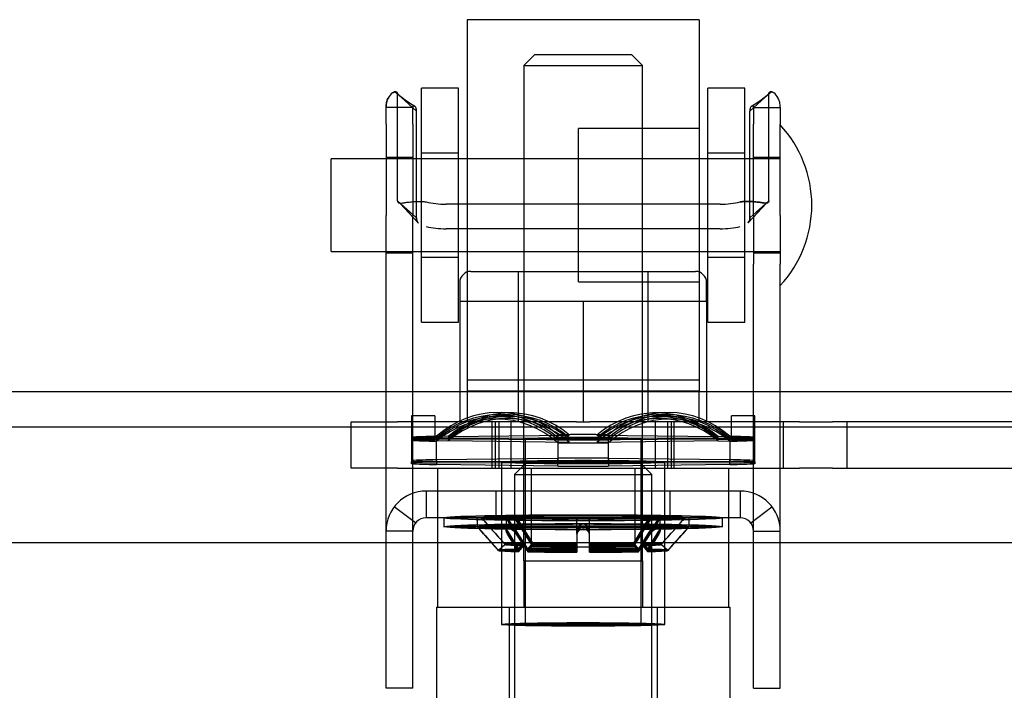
# Model space of a CAD drawing. Header units: inches. Extents: x 1 to 359, y -2 to 239.
# Tile 17 of 103: x 126.76 to 129.42, y 12.4 to 14.2. Entities that reach past the tile are written whole.
import ezdxf
from ezdxf.lldxf.tags import DXFTag

# ---------------------------------------------------------------- set-up
doc = ezdxf.new("R2010")
doc.units = ezdxf.units.IN
doc.header["$MEASUREMENT"] = 0
for name, color, linetype in [('COM70838', 7, 'Continuous'), ('COM70839-3', 7, 'Continuous'), ('COM71196-8', 7, 'Continuous'), ('COM71303-3', 7, 'Continuous'), ('Default', 7, 'Continuous'), ('HAN13068', 7, 'Continuous'), ('HAN13068_NUT', 7, 'Continuous'), ('NTS18147', 7, 'Continuous'), ('ROL87452', 7, 'Continuous'), ('RVT17786', 7, 'Continuous'), ('RVT19000', 7, 'Continuous'), ('SPC87322', 7, 'Continuous'), ('STD26122', 7, 'Continuous'), ('WAF25376', 7, 'Continuous'), ('WAM30038', 7, 'Continuous')]:
    doc.layers.add(name, color=color, linetype=linetype)
tags = doc.linetypes.add('HIDDEN2', pattern=[0.1875, 0.125, -0.0625]).pattern_tags.tags
tags[6:7] = [DXFTag(74, 4), DXFTag(75, 0), DXFTag(340, '0'), DXFTag(46, 0.0), DXFTag(50, 0.0), DXFTag(44, 0.0), DXFTag(45, 0.0)]
tags[4:5] = [DXFTag(74, 4), DXFTag(75, 0), DXFTag(340, '0'), DXFTag(46, 0.0), DXFTag(50, 0.0), DXFTag(44, 0.0), DXFTag(45, 0.0)]

# ---------------------------------------------------------------- blocks, each defined once
blk = doc.blocks.new('SE2')
at = {"layer": 'COM70838', "color": 7, "linetype": 'HIDDEN2'}
for p, q in [((127.6567, 12.9961), (127.6567, 13.1211)), ((127.6567, 13.1211), (127.7817, 13.1211)), ((128.264, 13.1211), (127.7817, 13.1211)), ((128.0367, 12.9961), (128.0367, 13.1211)), ((128.0867, 13.1211), (128.0867, 12.9961)), ((128.8649, 13.1211), (128.2993, 13.1211)), ((128.4767, 12.9961), (128.4767, 13.1211)), ((128.5267, 12.9961), (128.5267, 13.1211)), ((128.8202, 13.1211), (128.8202, 12.9961)), ((128.8649, 13.1211), (128.9533, 13.1211)), ((129.6117, 13.1211), (128.9533, 13.1211)), ((128.9932, 12.9961), (128.9932, 13.1211)), ((127.7817, 12.9961), (127.6567, 12.9961)), ((127.7817, 12.9961), (128.8649, 12.9961)), ((128.9533, 12.9961), (128.8649, 12.9961)), ((128.9533, 12.9961), (129.6667, 12.9961))]:
    blk.add_line(p, q, dxfattribs=at)
at = {"layer": 'COM70839-3', "color": 7, "linetype": 'HIDDEN2'}
for p, q in [((127.8328, 13.9581), (127.7813, 14.0045)), ((127.7813, 13.7165), (127.7813, 14.0045)), ((128.7306, 13.9581), (128.782, 14.0045)), ((128.782, 13.7165), (128.782, 14.0045)), ((127.8225, 13.9675), (127.7505, 13.9675)), ((127.7505, 13.9233), (127.7505, 13.9675)), ((127.8225, 13.9233), (127.8225, 13.9675)), ((127.8328, 13.6701), (127.8328, 13.9581)), ((128.7306, 13.6701), (128.7306, 13.9581)), ((128.7409, 13.9675), (128.8129, 13.9675)), ((128.7409, 13.9675), (128.7409, 13.9233)), ((128.8129, 13.9675), (128.8129, 13.9233)), ((127.7505, 13.9233), (127.7505, 13.6766)), ((127.8225, 13.9233), (127.8225, 13.6766)), ((128.7409, 13.6766), (128.7409, 13.9233)), ((128.8129, 13.6766), (128.8129, 13.9233)), ((127.8225, 13.8331), (127.7505, 13.8331)), ((128.8129, 13.8331), (128.7409, 13.8331)), ((127.8328, 13.6701), (127.7813, 13.7165)), ((128.7306, 13.6701), (128.782, 13.7165)), ((127.7878, 13.7102), (127.8374, 13.6569)), ((127.7884, 13.7103), (127.8374, 13.6569)), ((128.651, 13.7073), (127.9124, 13.7073)), ((128.726, 13.6569), (128.7749, 13.7103)), ((128.726, 13.6569), (128.7756, 13.7102)), ((127.7505, 13.5455), (127.7505, 13.6766)), ((127.8225, 13.5455), (127.8225, 13.6766)), ((128.7409, 13.6766), (128.7409, 13.5455)), ((128.8129, 13.6766), (128.8129, 13.5455)), ((128.651, 13.641), (127.9124, 13.641)), ((127.7505, 13.5761), (127.8225, 13.5761)), ((128.7409, 13.5761), (128.8129, 13.5761)), ((127.7505, 12.4482), (127.7505, 13.5455)), ((127.8225, 12.4482), (127.8225, 13.5455)), ((128.7409, 12.4482), (128.7409, 13.5455)), ((128.8129, 12.4482), (128.8129, 13.5455)), ((128.7049, 12.9341), (127.8585, 12.9341)), ((127.8585, 12.9341), (127.8585, 12.8621)), ((128.0477, 12.8621), (128.0477, 12.9341)), ((128.1412, 12.9341), (128.1412, 12.8621)), ((128.4222, 12.8621), (128.4222, 12.9341)), ((128.5157, 12.8621), (128.5157, 12.9341)), ((128.7049, 12.9341), (128.7049, 12.8621)), ((127.8299, 12.8481), (127.7728, 12.8919)), ((128.7334, 12.8481), (128.7905, 12.8919)), ((128.7049, 12.8621), (127.8585, 12.8621)), ((127.8225, 12.8261), (127.7505, 12.8261)), ((128.7409, 12.8261), (128.8129, 12.8261)), ((127.7505, 12.4031), (127.7505, 12.4482)), ((127.8225, 12.4031), (127.8225, 12.4482)), ((128.7409, 12.4031), (128.7409, 12.4482)), ((128.8129, 12.4031), (128.8129, 12.4482)), ((127.8225, 12.4031), (127.7505, 12.4031)), ((128.7409, 12.4031), (128.8129, 12.4031))]:
    blk.add_line(p, q, dxfattribs=at)
for centre, radius, start, end in [((127.9866, 14.243), 0.3145, 227.7129, 239.685), ((128.577, 14.2426), 0.314, 300.3108, 312.3001), ((127.9864, 14.2426), 0.314, 228.9654, 239.6892), ((128.5767, 14.243), 0.3145, 300.315, 311.019), ((127.8585, 12.8261), 0.108, 90, 180), ((128.7049, 12.8261), 0.108, 0, 90), ((127.8585, 12.8261), 0.036, 90, 180), ((128.7049, 12.8261), 0.036, 0, 90)]:
    blk.add_arc(centre, radius, start, end, dxfattribs=at)
for centre, major_axis, start_param, end_param in [((127.9124, 13.7463), (-0.1, 0), 1.001468, 1.570796), ((128.651, 13.7463), (-0.1, 0), 1.570796, 2.140125), ((127.9124, 13.6801), (-0.1, 0), 1.001468, 1.570796), ((128.651, 13.6801), (0.1, 0), 4.712389, 5.281717)]:
    blk.add_ellipse(centre, major_axis=major_axis, ratio=0.390731, start_param=start_param, end_param=end_param, dxfattribs=at)
for points, knots in [([(127.7813, 14.0045), (127.7813, 14.005), (127.7812, 14.0054), (127.7812, 14.0059), (127.7812, 14.0061), (127.7811, 14.0064), (127.7811, 14.0064), (127.7809, 14.0073), (127.7807, 14.0079), (127.7798, 14.0093), (127.7787, 14.01), (127.775, 14.0108), (127.7714, 14.0098), (127.7636, 14.0042), (127.7593, 13.9995), (127.7544, 13.9895), (127.753, 13.9855), (127.7518, 13.9805), (127.7516, 13.9794), (127.7512, 13.9772), (127.751, 13.9758), (127.7508, 13.9742), (127.7508, 13.9737), (127.7507, 13.9728), (127.7507, 13.9724), (127.7506, 13.9718), (127.7506, 13.9713), (127.7505, 13.9705), (127.7505, 13.9693), (127.7505, 13.9675)], [0, 0, 0, 0, 0.03125, 0.03125, 0.046875, 0.046875, 0.0625, 0.0625, 0.125, 0.125, 0.25, 0.25, 0.5, 0.5, 0.75, 0.75, 0.875, 0.875, 0.90625, 0.90625, 0.9375, 0.9375, 0.953125, 0.953125, 0.960938, 0.960938, 0.96875, 0.96875, 1, 1, 1, 1]), ([(127.7675, 14.007), (127.7714, 14.0098), (127.775, 14.0108), (127.7787, 14.01), (127.7798, 14.0093), (127.7805, 14.0082), (127.7807, 14.0079), (127.7808, 14.0075), (127.7809, 14.0073), (127.781, 14.007), (127.781, 14.0067), (127.7811, 14.0062), (127.7812, 14.0055), (127.7813, 14.0045)], [0.5, 0.5, 0.5, 0.5, 0.75, 0.75, 0.875, 0.875, 0.90625, 0.90625, 0.921875, 0.921875, 0.9375, 0.9375, 1, 1, 1, 1]), ([(128.8129, 13.9675), (128.8129, 13.9684), (128.8128, 13.9691), (128.8128, 13.97), (128.8128, 13.9703), (128.8128, 13.9708), (128.8128, 13.9708), (128.8127, 13.9725), (128.8126, 13.9735), (128.8122, 13.9772), (128.8118, 13.9794), (128.8103, 13.9856), (128.8089, 13.9895), (128.804, 13.9995), (128.7998, 14.0042), (128.7919, 14.0098), (128.7883, 14.0108), (128.7846, 14.01), (128.7836, 14.0093), (128.7828, 14.0082), (128.7827, 14.0079), (128.7825, 14.0075), (128.7825, 14.0073), (128.7824, 14.007), (128.7823, 14.0067), (128.7822, 14.0062), (128.7821, 14.0055), (128.782, 14.0045)], [0, 0, 0, 0, 0.015625, 0.015625, 0.023438, 0.023438, 0.03125, 0.03125, 0.0625, 0.0625, 0.125, 0.125, 0.25, 0.25, 0.5, 0.5, 0.75, 0.75, 0.875, 0.875, 0.90625, 0.90625, 0.921875, 0.921875, 0.9375, 0.9375, 1, 1, 1, 1]), ([(128.782, 14.0045), (128.782, 14.005), (128.7821, 14.0054), (128.7822, 14.0059), (128.7822, 14.0061), (128.7822, 14.0064), (128.7822, 14.0064), (128.7824, 14.0073), (128.7826, 14.0079), (128.7836, 14.0093), (128.7846, 14.01), (128.7866, 14.0104), (128.7874, 14.0104), (128.7883, 14.0103)], [0, 0, 0, 0, 0.03125, 0.03125, 0.046875, 0.046875, 0.0625, 0.0625, 0.125, 0.125, 0.25, 0.25, 0.3244379, 0.3244379, 0.3244379, 0.3244379]), ([(127.7505, 13.9675), (127.7505, 13.9684), (127.7505, 13.9691), (127.7505, 13.97), (127.7505, 13.9703), (127.7505, 13.9708), (127.7506, 13.9708), (127.7506, 13.9725), (127.7507, 13.9735), (127.7512, 13.9772), (127.7515, 13.9794), (127.753, 13.9856), (127.7544, 13.9895), (127.7561, 13.9929)], [0, 0, 0, 0, 0.015625, 0.015625, 0.0234375, 0.0234375, 0.03125, 0.03125, 0.0625, 0.0625, 0.125, 0.125, 0.25, 0.25, 0.25, 0.25]), ([(127.8328, 13.9581), (127.8327, 13.9589), (127.8327, 13.9604), (127.8325, 13.9626), (127.8321, 13.9646), (127.831, 13.9681), (127.8284, 13.9719), (127.8251, 13.9725), (127.8236, 13.9712), (127.823, 13.9703), (127.8226, 13.9692), (127.8225, 13.9683), (127.8225, 13.9678), (127.8225, 13.9675)], [0, 0, 0, 0, 0.068623, 0.137063, 0.205208, 0.272877, 0.535512, 0.779514, 0.837052, 0.893029, 0.947093, 0.973617, 1, 1, 1, 1]), ([(127.8225, 13.9675), (127.8225, 13.9678), (127.8225, 13.9683), (127.8226, 13.9692), (127.823, 13.9703), (127.8236, 13.9712), (127.8251, 13.9725), (127.8268, 13.9722), (127.828, 13.9714)], [0, 0, 0, 0, 0.0263814, 0.0529045, 0.1069707, 0.1629481, 0.2204857, 0.4558046, 0.4558046, 0.4558046, 0.4558046]), ([(128.7409, 13.9675), (128.7409, 13.9678), (128.7408, 13.9683), (128.7407, 13.9692), (128.7404, 13.9703), (128.7398, 13.9712), (128.7382, 13.9725), (128.7349, 13.9719), (128.7324, 13.9681), (128.7313, 13.9646), (128.7309, 13.9626), (128.7306, 13.9604), (128.7306, 13.9589), (128.7306, 13.9581)], [0, 0, 0, 0, 0.026381, 0.052905, 0.106971, 0.162948, 0.220486, 0.464488, 0.727123, 0.794792, 0.862936, 0.931376, 1, 1, 1, 1]), ([(128.7353, 13.9714), (128.7365, 13.9722), (128.7382, 13.9725), (128.7398, 13.9712), (128.7404, 13.9703), (128.7407, 13.9692), (128.7408, 13.9683), (128.7409, 13.9678), (128.7409, 13.9675)], [0.5442114, 0.5442114, 0.5442114, 0.5442114, 0.7795137, 0.8370523, 0.8930285, 0.9470927, 0.973617, 1, 1, 1, 1]), ([(127.7813, 13.7165), (127.7814, 13.7158), (127.7816, 13.7143), (127.7823, 13.7125), (127.7836, 13.7113), (127.7875, 13.7096), (127.7959, 13.7106), (127.8077, 13.7125), (127.8162, 13.7136), (127.8242, 13.7144), (127.834, 13.7149), (127.8458, 13.7148), (127.8542, 13.7139), (127.8585, 13.7134)], [0, 0, 0, 0, 0.049102, 0.098523, 0.149018, 0.200844, 0.426475, 0.554365, 0.622319, 0.692911, 0.79099, 0.893216, 1, 1, 1, 1]), ([(128.782, 13.7165), (128.7819, 13.7158), (128.7818, 13.7143), (128.7811, 13.7125), (128.7797, 13.7113), (128.7758, 13.7096), (128.7675, 13.7106), (128.7556, 13.7125), (128.7471, 13.7136), (128.7391, 13.7144), (128.7293, 13.7149), (128.7175, 13.7148), (128.7091, 13.7139), (128.7049, 13.7134)], [0, 0, 0, 0, 0.049102, 0.098523, 0.149018, 0.200844, 0.426475, 0.554365, 0.622319, 0.692911, 0.79099, 0.893216, 1, 1, 1, 1]), ([(128.7049, 13.7134), (128.7065, 13.7136), (128.7097, 13.7141), (128.716, 13.7146), (128.7236, 13.7149), (128.7321, 13.7148), (128.7424, 13.7142), (128.7536, 13.7128), (128.7644, 13.7111), (128.7725, 13.71), (128.7775, 13.7102), (128.7803, 13.7116), (128.7817, 13.7135), (128.7819, 13.7155), (128.782, 13.7165)], [0, 0, 0, 0, 0.040175, 0.080102, 0.158226, 0.23381, 0.30692, 0.445198, 0.573002, 0.690655, 0.799398, 0.868041, 0.934412, 1, 1, 1, 1]), ([(127.8328, 13.6701), (127.8328, 13.6696), (127.8328, 13.6691), (127.8328, 13.6686), (127.8328, 13.6684), (127.8328, 13.668), (127.8328, 13.668), (127.8329, 13.667), (127.833, 13.6662), (127.8333, 13.6642), (127.8337, 13.6629), (127.8349, 13.6597), (127.8361, 13.6581), (127.8377, 13.6566)], [0, 0, 0, 0, 0.03125, 0.03125, 0.046875, 0.046875, 0.0625, 0.0625, 0.125, 0.125, 0.25, 0.25, 0.4585815, 0.4585815, 0.4585815, 0.4585815]), ([(128.7306, 13.6701), (128.7306, 13.6696), (128.7305, 13.6691), (128.7305, 13.6686), (128.7305, 13.6684), (128.7305, 13.668), (128.7305, 13.668), (128.7304, 13.667), (128.7303, 13.6662), (128.73, 13.6642), (128.7297, 13.6629), (128.7284, 13.6597), (128.7272, 13.6581), (128.7257, 13.6566)], [0, 0, 0, 0, 0.03125, 0.03125, 0.046875, 0.046875, 0.0625, 0.0625, 0.125, 0.125, 0.25, 0.25, 0.4585815, 0.4585815, 0.4585815, 0.4585815])]:
    blk.add_open_spline(points, degree=3, knots=knots, dxfattribs=at)
for points in [[(127.8371, 13.6572), (127.834, 13.6603), (127.8328, 13.6644), (127.8328, 13.6701)], [(128.7262, 13.6572), (128.7293, 13.6603), (128.7306, 13.6644), (128.7306, 13.6701)]]:
    blk.add_open_spline(points, degree=3, dxfattribs=at)
at = {"layer": 'COM71196-8', "color": 7, "linetype": 'Continuous'}
blk.add_line((130.8436, 12.7941), (97.0337, 12.7941), dxfattribs=at)
at = {"layer": 'COM71303-3', "color": 7, "linetype": 'HIDDEN2'}
blk.add_line((168.0917, 13.2011), (96.2217, 13.2011), dxfattribs=at)
at = {"layer": 'COM71303-3', "color": 7, "linetype": 'Continuous'}
blk.add_line((168.0917, 13.1061), (96.2217, 13.1061), dxfattribs=at)
at = {"layer": 'HAN13068', "color": 7, "linetype": 'HIDDEN2'}
for p, q in [((128.1517, 14.1111), (128.1217, 14.0811)), ((128.1517, 14.1111), (128.4117, 14.1111)), ((128.4417, 14.0811), (128.4117, 14.1111)), ((128.1217, 14.0811), (128.4417, 14.0811)), ((128.1217, 14.0811), (128.1217, 13.1211)), ((128.4417, 13.1211), (128.4417, 14.0811)), ((128.1217, 12.7461), (128.1217, 12.6211)), ((128.1217, 12.7461), (128.2817, 12.7461)), ((128.2817, 12.7461), (128.4417, 12.7461)), ((128.4417, 12.7461), (128.4417, 12.6211)), ((127.8862, 12.6211), (128.0821, 12.6211)), ((127.8862, 12.6211), (127.8862, 11.9191)), ((128.0821, 12.6211), (128.4812, 12.6211)), ((128.0821, 12.6211), (128.0821, 11.9191)), ((128.4812, 12.6211), (128.6772, 12.6211)), ((128.4812, 12.6211), (128.4812, 11.9191)), ((128.6772, 12.6211), (128.6772, 11.9191))]:
    blk.add_line(p, q, dxfattribs=at)
at = {"layer": 'HAN13068_NUT', "color": 7, "linetype": 'HIDDEN2'}
for p, q in [((127.9792, 13.5261), (128.5842, 13.5261)), ((128.1067, 13.5261), (128.1067, 13.1211)), ((128.4567, 13.1211), (128.4567, 13.5261)), ((127.9492, 13.4961), (127.9492, 13.4461)), ((128.6142, 13.4461), (128.6142, 13.4961)), ((127.9492, 13.4461), (128.1154, 13.4461)), ((127.9492, 13.4461), (127.9492, 13.1211)), ((128.1154, 13.4461), (128.2817, 13.4461)), ((128.2817, 13.4461), (128.4479, 13.4461)), ((128.2817, 13.4461), (128.2817, 13.1211)), ((128.4479, 13.4461), (128.6142, 13.4461)), ((128.6142, 13.4461), (128.6142, 13.1211))]:
    blk.add_line(p, q, dxfattribs=at)
for centre, start, end in [((127.9792, 13.4961), 90, 180), ((128.5842, 13.4961), 0, 90)]:
    blk.add_arc(centre, 0.03, start, end, dxfattribs=at)
at = {"layer": 'NTS18147', "color": 7, "linetype": 'HIDDEN2'}
for p, q in [((127.8187, 13.1372), (127.8187, 13.0793)), ((127.8817, 13.1372), (127.8187, 13.1372)), ((127.8187, 13.1371), (127.8187, 13.0763)), ((127.8817, 13.1371), (127.8187, 13.1371)), ((127.8817, 13.1372), (127.8817, 13.0793)), ((127.8817, 13.1371), (127.8817, 13.0763)), ((128.0784, 13.1351), (128.0469, 13.1348)), ((128.0849, 13.1392), (128.0534, 13.1395)), ((128.0938, 13.1446), (128.0623, 13.1458)), ((128.501, 13.1458), (128.4695, 13.1446)), ((128.5099, 13.1395), (128.4784, 13.1392)), ((128.5164, 13.1348), (128.4849, 13.1351)), ((128.6817, 13.0793), (128.6817, 13.1372)), ((128.7447, 13.1372), (128.6817, 13.1372)), ((128.6817, 13.0763), (128.6817, 13.1371)), ((128.7447, 13.1371), (128.6817, 13.1371)), ((128.7447, 13.0793), (128.7447, 13.1372)), ((128.7447, 13.0763), (128.7447, 13.1371)), ((128.0695, 13.1293), (128.038, 13.1281)), ((128.5253, 13.1281), (128.4938, 13.1293)), ((127.8867, 13.0189), (127.8867, 13.0819)), ((127.9182, 13.0807), (127.8867, 13.0819)), ((127.9182, 13.0807), (128.2451, 13.0848)), ((128.2136, 13.086), (128.2136, 13.023)), ((128.2451, 13.0848), (128.2136, 13.086)), ((128.3182, 13.0848), (128.3497, 13.086)), ((128.3182, 13.0848), (128.6451, 13.0807)), ((128.3497, 13.023), (128.3497, 13.086)), ((128.6451, 13.0807), (128.6766, 13.0819)), ((128.6766, 13.0819), (128.6766, 13.0189)), ((127.8817, 13.0793), (127.8187, 13.0793)), ((127.8187, 13.0763), (127.8187, 13.0133)), ((127.8817, 13.0763), (127.8187, 13.0763)), ((127.8187, 13.0763), (127.8187, 13.0163)), ((127.8817, 13.074), (127.8187, 13.074)), ((127.8817, 13.0709), (127.8187, 13.0709)), ((127.8817, 13.074), (127.8817, 13.0763)), ((127.8817, 13.0709), (127.8817, 13.074)), ((127.8867, 13.0139), (127.8867, 13.0769)), ((127.9182, 13.0766), (127.8867, 13.0769)), ((127.9182, 13.0737), (127.8867, 13.0733)), ((127.9182, 13.0695), (127.8867, 13.0683)), ((127.9182, 13.0766), (128.2451, 13.0777)), ((128.2451, 13.0725), (127.9182, 13.0737)), ((128.2451, 13.0654), (127.9182, 13.0695)), ((128.1252, 13.0751), (128.1252, 12.5746)), ((128.1252, 13.0751), (128.1252, 12.5747)), ((128.2136, 13.0781), (128.2136, 13.0151)), ((128.2451, 13.0777), (128.2136, 13.0781)), ((128.2451, 13.0725), (128.2136, 13.0722)), ((128.2451, 13.0654), (128.2136, 13.0642)), ((128.3182, 13.0777), (128.3497, 13.0781)), ((128.3182, 13.0777), (128.6451, 13.0766)), ((128.6451, 13.0737), (128.3182, 13.0725)), ((128.3182, 13.0725), (128.3497, 13.0722)), ((128.6451, 13.0695), (128.3182, 13.0654)), ((128.3182, 13.0654), (128.3497, 13.0642)), ((128.3497, 13.0151), (128.3497, 13.0781)), ((128.4382, 12.5746), (128.4382, 13.0751)), ((128.4382, 12.5747), (128.4382, 13.0751)), ((128.6451, 13.0766), (128.6766, 13.0769)), ((128.6451, 13.0737), (128.6766, 13.0733)), ((128.6451, 13.0695), (128.6766, 13.0683)), ((128.6766, 13.0769), (128.6766, 13.0139)), ((128.6817, 13.0793), (128.7447, 13.0793)), ((128.6817, 13.0763), (128.6817, 13.074)), ((128.6817, 13.0763), (128.7447, 13.0763)), ((128.6817, 13.074), (128.7447, 13.074)), ((128.6817, 13.074), (128.6817, 13.0709)), ((128.6817, 13.0709), (128.7447, 13.0709)), ((128.7447, 13.0133), (128.7447, 13.0763)), ((128.7447, 13.0163), (128.7447, 13.0763)), ((127.8187, 13.011), (127.8187, 13.0133)), ((127.8187, 13.0079), (127.8187, 13.011)), ((127.8867, 13.0189), (128.2136, 13.023)), ((127.8867, 13.0189), (127.8867, 13.0053)), ((127.8867, 13.0139), (128.2136, 13.0151)), ((127.8867, 13.0139), (127.8867, 13.0103)), ((128.2136, 13.0092), (127.8867, 13.0103)), ((128.2136, 13.0012), (127.8867, 13.0053)), ((128.0617, 13.0121), (128.0617, 12.5746)), ((128.0617, 13.0121), (128.0617, 12.5747)), ((128.2136, 13.0012), (128.2136, 13.023)), ((128.2136, 13.0092), (128.2136, 13.0151)), ((128.3497, 13.023), (128.6766, 13.0189)), ((128.3497, 13.023), (128.3497, 13.0012)), ((128.3497, 13.0151), (128.6766, 13.0139)), ((128.3497, 13.0151), (128.3497, 13.0092)), ((128.6766, 13.0103), (128.3497, 13.0092)), ((128.6766, 13.0053), (128.3497, 13.0012)), ((128.5017, 12.5746), (128.5017, 13.0121)), ((128.5017, 12.5747), (128.5017, 13.0121)), ((128.6766, 13.0053), (128.6766, 13.0189)), ((128.6766, 13.0103), (128.6766, 13.0139)), ((128.7447, 13.0133), (128.7447, 13.011)), ((128.7447, 13.011), (128.7447, 13.0079))]:
    blk.add_line(p, q, dxfattribs=at)
for centre, start, end in [((128.2817, -70.999), 89.953641, 90.046359), ((128.2817, 97.1493), 269.953641, 270.046359), ((128.2817, -71.062), 89.953641, 90.046359), ((128.2817, 97.0863), 269.953641, 270.046359)]:
    blk.add_arc(centre, 84.0771, start, end, dxfattribs=at)
for centre, major_axis, ratio, start_param, end_param in [((128.0502, 12.8277), (-0.0122, -0.3181), 0.865814, 2.551021, 3.820441), ((128.0502, 12.8212), (-0.0032, -0.3183), 0.86601, 2.518666, 3.788085), ((128.0817, 12.8265), (-0.0122, -0.3181), 0.865814, 2.551021, 3.820441), ((128.0817, 12.8208), (-0.0032, -0.3183), 0.86601, 2.518666, 3.788085), ((128.4817, 12.8265), (0.0122, -0.3181), 0.865814, 2.462745, 3.732164), ((128.4817, 12.8208), (0.0032, -0.3183), 0.86601, 2.4951, 3.764519), ((128.5132, 12.8277), (0.0122, -0.3181), 0.865814, 2.462745, 3.732164), ((128.5132, 12.8212), (0.0032, -0.3183), 0.86601, 2.4951, 3.764519), ((128.0502, 12.8164), (0.0032, -0.3183), 0.86601, 2.4951, 3.764519), ((128.0502, 12.81), (0.0122, -0.3181), 0.865814, 2.462745, 3.732164), ((128.0817, 12.8168), (0.0032, -0.3183), 0.86601, 2.4951, 3.764519), ((128.0817, 12.8112), (0.0122, -0.3181), 0.865814, 2.462745, 3.732164), ((128.4817, 12.8168), (-0.0032, -0.3183), 0.86601, 2.518666, 3.788085), ((128.4817, 12.8112), (-0.0122, -0.3181), 0.865814, 2.551021, 3.820441), ((128.5132, 12.8164), (-0.0032, -0.3183), 0.86601, 2.518666, 3.788085), ((128.5132, 12.81), (-0.0122, -0.3181), 0.865814, 2.551021, 3.820441), ((128.2817, 13.0751), (-0.5, 0), 0.022078, -0.660077, -0.38712), ((128.2817, 13.0751), (0.5, 0), 0.022078, 1.434318, 1.707275), ((128.2817, 13.0751), (0.5, 0), 0.022078, 0.38712, 0.660077), ((128.2817, 13.0751), (-0.5, 0), 0.005892, -0.660077, -0.38712), ((128.2817, 13.0751), (-0.5, 0), 0.005892, 0.38712, 0.660077), ((128.2817, 13.0751), (-0.5, 0), 0.022078, 0.38712, 0.660077), ((128.2817, 13.0751), (-0.5, 0), 0.022078, 1.434318, 1.707275), ((128.2817, 13.0751), (0.5, 0), 0.005892, 0.38712, 0.660077), ((128.2817, 13.0751), (0.5, 0), 0.005892, -0.660077, -0.38712), ((128.2817, 13.0751), (0.5, 0), 0.022078, -0.660077, -0.38712), ((128.2817, 13.0121), (-0.5, 0), 0.022078, -0.660077, -0.38712), ((128.2817, 13.0121), (-0.5, 0), 0.005892, -0.660077, -0.38712), ((128.2817, 13.0121), (-0.5, 0), 0.005892, 0.38712, 0.660077), ((128.2817, 13.0121), (-0.5, 0), 0.022078, 0.38712, 0.660077), ((128.2817, 13.0121), (-0.5, 0), 0.022078, 4.575911, 4.848867), ((128.2817, 13.0121), (0.5, 0), 0.022078, 4.575911, 4.848867), ((128.2817, 13.0121), (0.5, 0), 0.022078, 0.38712, 0.660077), ((128.2817, 13.0121), (0.5, 0), 0.005892, 0.38712, 0.660077), ((128.2817, 13.0121), (0.5, 0), 0.005892, -0.660077, -0.38712), ((128.2817, 13.0121), (0.5, 0), 0.022078, -0.660077, -0.38712)]:
    blk.add_ellipse(centre, major_axis=major_axis, ratio=ratio, start_param=start_param, end_param=end_param, dxfattribs=at)
for centre, major_axis, ratio in [((128.2817, 13.0751), (-0.1565, 0), 0.022078), ((128.2817, 13.0751), (-0.1565, 0), 0.005892), ((128.2817, 13.0121), (0.22, 0), 0.022078), ((128.2817, 13.0121), (-0.22, 0), 0.005892), ((128.2817, 12.5747), (0.22, 0), 0.022078), ((128.2817, 12.5746), (-0.22, 0), 0.005892), ((128.2817, 12.5747), (-0.1565, 0), 0.022078), ((128.2817, 12.5746), (-0.1565, 0), 0.005892)]:
    blk.add_ellipse(centre, major_axis=major_axis, ratio=ratio, dxfattribs=at)
at = {"layer": 'ROL87452', "color": 7, "linetype": 'HIDDEN2'}
for p, q in [((127.9692, 14.2046), (127.9692, 13.2046)), ((128.5942, 14.2046), (127.9692, 14.2046)), ((128.5942, 14.2046), (128.5942, 13.2046)), ((128.2692, 13.4981), (128.2692, 13.9111)), ((128.5942, 13.9111), (128.2692, 13.9111)), ((128.2692, 13.8296), (127.9692, 13.8296)), ((127.9692, 13.5796), (128.2692, 13.5796)), ((128.2692, 13.4981), (128.5942, 13.4981)), ((127.9692, 13.2046), (128.5942, 13.2046))]:
    blk.add_line(p, q, dxfattribs=at)
at = {"layer": 'RVT17786', "color": 7, "linetype": 'HIDDEN2'}
for p, q in [((127.6029, 13.5796), (127.6029, 13.8296)), ((128.8129, 13.8296), (127.6029, 13.8296)), ((127.6029, 13.5796), (128.8129, 13.5796))]:
    blk.add_line(p, q, dxfattribs=at)
for start, end in [(0, 42.8709), (317.1291, 0)]:
    blk.add_arc((128.5796, 13.7046), 0.3182, start, end, dxfattribs=at)
at = {"layer": 'RVT19000', "color": 7, "linetype": 'HIDDEN2'}
for p, q in [((127.9692, 13.2341), (128.5942, 13.2341)), ((127.9692, 13.2046), (127.9692, 13.1211)), ((128.5942, 13.1211), (128.5942, 13.2046)), ((128.0867, 13.1211), (128.0867, 12.9961)), ((128.264, 13.1211), (128.2993, 13.1211)), ((128.4767, 12.9961), (128.4767, 13.1211)), ((128.1412, 12.9961), (128.1412, 12.7841)), ((128.4222, 12.7841), (128.4222, 12.9961)), ((128.1412, 12.7841), (128.4222, 12.7841))]:
    blk.add_line(p, q, dxfattribs=at)
at = {"layer": 'SPC87322', "color": 7, "linetype": 'HIDDEN2'}
for p, q in [((128.0442, 13.1211), (128.0442, 12.9961)), ((128.0542, 13.1211), (128.0542, 12.9961)), ((128.1217, 12.7461), (128.1217, 13.1211)), ((128.4417, 12.7461), (128.4417, 13.1211)), ((128.5092, 13.1211), (128.5092, 12.9961)), ((128.5192, 13.1211), (128.5192, 12.9961)), ((127.8892, 12.9961), (127.8892, 12.6211)), ((128.6742, 12.6211), (128.6742, 12.9961))]:
    blk.add_line(p, q, dxfattribs=at)
at = {"layer": 'STD26122', "color": 7, "linetype": 'HIDDEN2'}
for p, q in [((128.1317, 13.0141), (128.0967, 12.9791)), ((128.4317, 13.0141), (128.1317, 13.0141)), ((128.4667, 12.9791), (128.4317, 13.0141)), ((128.0967, 12.9791), (128.4667, 12.9791)), ((128.0967, 12.9791), (128.0967, 12.0141)), ((128.4667, 12.0141), (128.4667, 12.9791))]:
    blk.add_line(p, q, dxfattribs=at)
at = {"layer": 'WAF25376', "color": 7, "linetype": 'HIDDEN2'}
for p, q in [((127.8458, 13.3896), (127.8458, 14.0196)), ((127.9458, 14.0196), (127.8458, 14.0196)), ((127.9458, 13.3896), (127.9458, 14.0196)), ((128.6175, 13.3896), (128.6175, 14.0196)), ((128.7175, 14.0196), (128.6175, 14.0196)), ((128.7175, 13.3896), (128.7175, 14.0196)), ((127.9458, 13.8446), (127.8458, 13.8446)), ((128.7175, 13.8446), (128.6175, 13.8446)), ((127.8458, 13.5646), (127.9458, 13.5646)), ((128.6175, 13.5646), (128.7175, 13.5646)), ((127.8458, 13.3896), (127.9458, 13.3896)), ((128.6175, 13.3896), (128.7175, 13.3896))]:
    blk.add_line(p, q, dxfattribs=at)
at = {"layer": 'WAM30038', "color": 7, "linetype": 'HIDDEN2'}
for p, q in [((127.9067, 12.8621), (127.9067, 12.8381)), ((127.9067, 12.8621), (127.9067, 12.8381)), ((127.9959, 12.8621), (127.9959, 12.8381)), ((127.9959, 12.8621), (127.9959, 12.8381)), ((128.0072, 12.8622), (128.0134, 12.8553)), ((128.0134, 12.8551), (128.0072, 12.862)), ((128.0745, 12.8663), (128.0745, 12.8368)), ((128.0745, 12.8633), (128.0745, 12.8337)), ((128.0796, 12.8563), (128.076, 12.8632)), ((128.076, 12.8611), (128.0796, 12.8542)), ((128.076, 12.8581), (128.0796, 12.8513)), ((128.1206, 12.7932), (128.0796, 12.8591)), ((128.1206, 12.7909), (128.0796, 12.8563)), ((128.0796, 12.8542), (128.1206, 12.7893)), ((128.0796, 12.8513), (128.1206, 12.7872)), ((128.0991, 12.8634), (128.1043, 12.8564)), ((128.1043, 12.854), (128.0991, 12.8609)), ((128.1043, 12.8508), (128.0991, 12.8576)), ((128.1043, 12.8597), (128.1454, 12.7937)), ((128.1043, 12.8564), (128.1454, 12.7911)), ((128.1454, 12.7892), (128.1043, 12.854)), ((128.1454, 12.7866), (128.1043, 12.8508)), ((128.2642, 12.8568), (128.2653, 12.8638)), ((128.2642, 12.825), (128.2642, 12.8611)), ((128.2653, 12.8605), (128.2642, 12.8536)), ((128.2642, 12.8207), (128.2642, 12.8568)), ((128.298, 12.8638), (128.2992, 12.8568)), ((128.2992, 12.8536), (128.298, 12.8605)), ((128.2992, 12.825), (128.2992, 12.8611)), ((128.2992, 12.8207), (128.2992, 12.8568)), ((128.418, 12.7937), (128.459, 12.8597)), ((128.418, 12.7911), (128.459, 12.8564)), ((128.459, 12.854), (128.418, 12.7892)), ((128.459, 12.8508), (128.418, 12.7866)), ((128.4837, 12.8591), (128.4427, 12.7932)), ((128.4837, 12.8563), (128.4427, 12.7909)), ((128.4427, 12.7893), (128.4837, 12.8542)), ((128.4427, 12.7872), (128.4837, 12.8513)), ((128.459, 12.8564), (128.4642, 12.8634)), ((128.4642, 12.8609), (128.459, 12.854)), ((128.4642, 12.8576), (128.459, 12.8508)), ((128.4873, 12.8632), (128.4837, 12.8563)), ((128.4837, 12.8542), (128.4873, 12.8611)), ((128.4837, 12.8513), (128.4873, 12.8581)), ((128.4889, 12.8368), (128.4889, 12.8663)), ((128.4889, 12.8337), (128.4889, 12.8633)), ((128.5499, 12.8553), (128.5562, 12.8622)), ((128.5562, 12.862), (128.5499, 12.8551)), ((128.5674, 12.8381), (128.5674, 12.8621)), ((128.5674, 12.8381), (128.5674, 12.8621)), ((128.6567, 12.8381), (128.6567, 12.8621)), ((128.6567, 12.8381), (128.6567, 12.8621)), ((128.0745, 12.8368), (128.0745, 12.8284)), ((128.0745, 12.8337), (128.0745, 12.8315)), ((128.0796, 12.823), (128.1079, 12.7775)), ((128.0796, 12.8201), (128.1079, 12.7751)), ((128.1079, 12.7733), (128.0796, 12.8181)), ((128.1079, 12.7709), (128.0796, 12.8152)), ((128.1326, 12.7781), (128.1043, 12.8236)), ((128.1326, 12.7752), (128.1043, 12.8203)), ((128.1043, 12.8179), (128.1326, 12.7732)), ((128.1043, 12.8146), (128.1326, 12.7704)), ((128.2642, 12.825), (128.2642, 12.7793)), ((128.2642, 12.8207), (128.2642, 12.7755)), ((128.2992, 12.7793), (128.2992, 12.825)), ((128.2992, 12.7755), (128.2992, 12.8207)), ((128.459, 12.8236), (128.4307, 12.7781)), ((128.459, 12.8203), (128.4307, 12.7752)), ((128.4307, 12.7732), (128.459, 12.8179)), ((128.4307, 12.7704), (128.459, 12.8146)), ((128.4555, 12.7775), (128.4837, 12.823)), ((128.4555, 12.7751), (128.4837, 12.8201)), ((128.4837, 12.8181), (128.4555, 12.7733)), ((128.4837, 12.8152), (128.4555, 12.7709)), ((128.4889, 12.8284), (128.4889, 12.8368)), ((128.4889, 12.8315), (128.4889, 12.8337)), ((128.0714, 12.7905), (128.0534, 12.7746)), ((128.0714, 12.7902), (128.0534, 12.7743)), ((128.0534, 12.7741), (128.0714, 12.79)), ((128.0534, 12.7738), (128.0714, 12.7898)), ((128.1079, 12.7775), (128.1206, 12.7932)), ((128.1079, 12.7751), (128.1206, 12.7909)), ((128.1206, 12.7893), (128.1079, 12.7733)), ((128.1454, 12.7937), (128.1326, 12.7781)), ((128.1454, 12.7911), (128.1326, 12.7752)), ((128.1326, 12.7732), (128.1454, 12.7892)), ((128.4307, 12.7781), (128.418, 12.7937)), ((128.4307, 12.7752), (128.418, 12.7911)), ((128.418, 12.7892), (128.4307, 12.7732)), ((128.4427, 12.7932), (128.4555, 12.7775)), ((128.4427, 12.7909), (128.4555, 12.7751)), ((128.4555, 12.7733), (128.4427, 12.7893)), ((128.5099, 12.7746), (128.4919, 12.7905)), ((128.5099, 12.7743), (128.4919, 12.7902)), ((128.4919, 12.79), (128.5099, 12.7741)), ((128.4919, 12.7898), (128.5099, 12.7738)), ((128.1206, 12.7872), (128.1079, 12.7709)), ((128.1326, 12.7704), (128.1454, 12.7866)), ((128.2642, 12.7791), (128.2642, 12.7692)), ((128.2642, 12.7753), (128.2642, 12.7729)), ((128.2992, 12.7692), (128.2992, 12.7791)), ((128.2992, 12.7729), (128.2992, 12.7753)), ((128.418, 12.7866), (128.4307, 12.7704)), ((128.4555, 12.7709), (128.4427, 12.7872))]:
    blk.add_line(p, q, dxfattribs=at)
for centre, radius, start, end in [((128.2824, 12.8262), 0.0183, 92.3558, 183.6209), ((128.2808, 12.8261), 0.0184, 356.6648, 87.3584), ((127.7259, 12.5674), 0.3824, 41.2477, 45.0808), ((127.5204, 12.3813), 0.6594, 41.6126, 43.8535), ((127.1, 12.0018), 1.2256, 41.8176, 43.0304), ((128.2823, 12.8217), 0.0181, 91.9292, 183.2228), ((128.2822, 12.8184), 0.0181, 91.8331, 182.7008), ((128.2821, 12.8139), 0.0179, 91.3521, 182.3076), ((128.281, 12.8216), 0.0182, 357.0252, 87.8228), ((128.2812, 12.8184), 0.018, 357.0795, 88.3866), ((128.2813, 12.814), 0.0179, 357.5129, 88.8274), ((128.8123, 12.591), 0.3479, 134.7288, 138.9426), ((129.3739, 12.0836), 1.1044, 136.9031, 138.2489), ((129.021, 12.4016), 0.6295, 136.0932, 138.4407)]:
    blk.add_arc(centre, radius, start, end, dxfattribs=at)
for centre, major_axis, ratio in [((128.2817, 12.8621), (-0.375, 0), 0.022078), ((128.2817, 12.8621), (0.375, 0), 0.005892), ((128.2817, 12.8381), (-0.375, 0), 0.022078), ((128.2817, 12.8381), (0.375, 0), 0.005892)]:
    blk.add_ellipse(centre, major_axis=major_axis, ratio=ratio, dxfattribs=at)
for centre, major_axis, ratio, start_param, end_param in [((128.2817, 12.8621), (-0.275, 0), 0.022078, -1.511302, -0.844892), ((128.2817, 12.8681), (0.0175, 0), 0.022078, 0.364343, 2.77725), ((128.2817, 12.8621), (0.275, 0), 0.022078, 0.844892, 1.511302), ((128.0134, 12.8621), (0.0175, 0), 0.022078, 1.935139, 4.348046), ((128.0134, 12.8621), (0.0175, 0), 0.005892, 1.935139, 4.348046), ((128.2817, 12.8381), (0.2858, 0), 0.022078, 2.356194, 3.141593), ((128.2817, 12.8621), (-0.275, 0), 0.022078, -0.725904, -0.059494), ((128.2817, 12.8621), (-0.275, 0), 0.005892, -0.725904, -0.059494), ((128.2817, 12.8621), (-0.275, 0), 0.005892, 0.059494, 0.725904), ((128.2817, 12.8621), (-0.275, 0), 0.022078, 0.059494, 0.725904), ((128.092, 12.8663), (0.0175, 0), 0.022078, 1.149741, 3.562648), ((128.092, 12.8633), (0.0175, 0), 0.005892, 1.149741, 3.562648), ((128.092, 12.861), (0.0175, 0), 0.005892, 2.720537, 5.133444), ((128.092, 12.858), (0.0175, 0), 0.022078, 2.720537, 5.133444), ((128.2817, 12.8381), (-0.2858, 0), 0.022078, 4.712389, 5.497787), ((128.2817, 12.8621), (-0.275, 0), 0.005892, -1.511302, -0.844892), ((128.2817, 12.8621), (-0.275, 0), 0.005892, 0.844892, 1.511302), ((128.2817, 12.8621), (-0.275, 0), 0.022078, 0.844892, 1.511302), ((128.2817, 12.8637), (0.0175, 0), 0.005892, 0.364343, 2.77725), ((128.2817, 12.8606), (-0.0175, 0), 0.005892, 0.364343, 2.77725), ((128.2817, 12.8562), (-0.0175, 0), 0.022078, 0.364343, 2.77725), ((128.2817, 12.8381), (0.2858, 0), 0.022078, 0.785398, 1.570796), ((128.2817, 12.8621), (0.275, 0), 0.005892, 0.844892, 1.511302), ((128.2817, 12.8621), (0.275, 0), 0.005892, -1.511302, -0.844892), ((128.2817, 12.8621), (0.275, 0), 0.022078, -1.511302, -0.844892), ((128.4714, 12.8663), (-0.0175, 0), 0.022078, 2.720537, 5.133444), ((128.4714, 12.8633), (-0.0175, 0), 0.005892, 2.720537, 5.133444), ((128.4714, 12.861), (-0.0175, 0), 0.005892, 1.149741, 3.562648), ((128.4714, 12.858), (-0.0175, 0), 0.022078, 1.149741, 3.562648), ((128.2817, 12.8381), (0.2858, 0), 0.022078, 0, 0.785398), ((128.2817, 12.8621), (0.275, 0), 0.022078, 0.059494, 0.725904), ((128.2817, 12.8621), (0.275, 0), 0.005892, 0.059494, 0.725904), ((128.2817, 12.8621), (0.275, 0), 0.005892, -0.725904, -0.059494), ((128.2817, 12.8621), (0.275, 0), 0.022078, -0.725904, -0.059494), ((128.5499, 12.8621), (-0.0175, 0), 0.022078, 1.935139, 4.348046), ((128.5499, 12.8621), (-0.0175, 0), 0.005892, 1.935139, 4.348046), ((128.2817, 12.8381), (0.2858, 0), 0.005892, 2.356194, 3.141593), ((128.2817, 12.8381), (-0.2858, 0), 0.005892, 0, 0.785398), ((128.2817, 12.8381), (-0.2858, 0), 0.022078, 0, 0.785398), ((128.2817, 12.8381), (0.2858, 0), 0.005892, 1.570796, 2.356194), ((128.2817, 12.8381), (-0.2858, 0), 0.005892, 0.785398, 1.570796), ((128.2817, 12.8381), (-0.2858, 0), 0.022078, 0.785398, 1.570796), ((128.2817, 12.8381), (0.2858, 0), 0.005892, 0.785398, 1.570796), ((128.2817, 12.8381), (-0.2858, 0), 0.005892, 1.570796, 2.356194), ((128.2817, 12.8381), (0.2858, 0), 0.022078, 4.712389, 5.497787), ((128.2817, 12.8381), (0.2858, 0), 0.005892, 0, 0.785398), ((128.2817, 12.8381), (-0.2858, 0), 0.005892, 2.356194, 3.141593), ((128.2817, 12.8381), (-0.2858, 0), 0.022078, 2.356194, 3.141593), ((128.2817, 12.7902), (-0.211, 0), 0.022078, -0.702364, -0.083034), ((128.2817, 12.7901), (-0.211, 0), 0.005892, -0.702364, -0.083034), ((128.2817, 12.7901), (-0.211, 0), 0.005892, 0.083034, 0.702364), ((128.2817, 12.7902), (-0.211, 0), 0.022078, 0.083034, 0.702364), ((128.2817, 12.7902), (-0.211, 0), 0.022078, -1.487763, -0.868432), ((128.2817, 12.7901), (-0.211, 0), 0.005892, -1.487763, -0.868432), ((128.2817, 12.7901), (-0.211, 0), 0.005892, 0.868432, 1.487763), ((128.2817, 12.7902), (0.211, 0), 0.022078, 0.868432, 1.487763), ((128.2817, 12.7901), (0.211, 0), 0.005892, 0.868432, 1.487763), ((128.2817, 12.7901), (0.211, 0), 0.005892, -1.487763, -0.868432), ((128.2817, 12.7902), (0.211, 0), 0.022078, 0.083034, 0.702364), ((128.2817, 12.7901), (0.211, 0), 0.005892, 0.083034, 0.702364), ((128.2817, 12.7901), (0.211, 0), 0.005892, -0.702364, -0.083034), ((128.2817, 12.7902), (0.211, 0), 0.022078, -0.702364, -0.083034), ((128.2817, 12.7742), (-0.2289, 0), 0.022078, -0.708884, -0.076515), ((128.2817, 12.7742), (-0.2289, 0), 0.005892, -0.708884, -0.076515), ((128.2817, 12.7742), (-0.2289, 0), 0.005892, 0.076515, 0.708884), ((128.2817, 12.7742), (-0.2289, 0), 0.022078, 0.076515, 0.708884), ((128.2817, 12.7742), (-0.2289, 0), 0.022078, -1.494282, -0.861913), ((128.2817, 12.7742), (-0.2289, 0), 0.005892, -1.494282, -0.861913), ((128.2817, 12.7742), (-0.2289, 0), 0.005892, 0.861913, 1.494282), ((128.2817, 12.7742), (-0.2289, 0), 0.022078, 0.861913, 1.494282), ((128.2817, 12.7902), (-0.211, 0), 0.022078, 0.868432, 1.487763), ((128.2817, 12.7902), (0.211, 0), 0.022078, -1.487763, -0.868432), ((128.2817, 12.7742), (0.2289, 0), 0.022078, 0.861913, 1.494282), ((128.2817, 12.7742), (0.2289, 0), 0.005892, 0.861913, 1.494282), ((128.2817, 12.7742), (0.2289, 0), 0.005892, -1.494282, -0.861913), ((128.2817, 12.7742), (0.2289, 0), 0.022078, -1.494282, -0.861913), ((128.2817, 12.7742), (0.2289, 0), 0.022078, 0.076515, 0.708884), ((128.2817, 12.7742), (0.2289, 0), 0.005892, 0.076515, 0.708884), ((128.2817, 12.7742), (0.2289, 0), 0.005892, -0.708884, -0.076515), ((128.2817, 12.7742), (0.2289, 0), 0.022078, -0.708884, -0.076515)]:
    blk.add_ellipse(centre, major_axis=major_axis, ratio=ratio, start_param=start_param, end_param=end_param, dxfattribs=at)
for points, knots in [([(128.0134, 12.8556), (128.0148, 12.854), (128.0162, 12.8524), (128.0176, 12.8509), (128.0355, 12.8307), (128.0535, 12.8106), (128.0714, 12.7905)], [0, 0, 0, 0, 0.073129, 0.073129, 0.073129, 1, 1, 1, 1]), ([(128.0134, 12.8553), (128.0148, 12.8537), (128.0162, 12.8522), (128.0176, 12.8506), (128.0355, 12.8305), (128.0535, 12.8103), (128.0714, 12.7902)], [0, 0, 0, 0, 0.073129, 0.073129, 0.073129, 1, 1, 1, 1]), ([(128.1043, 12.8236), (128.103, 12.8258), (128.1014, 12.8279), (128.0979, 12.832), (128.0959, 12.8341), (128.0915, 12.8377), (128.0891, 12.8394), (128.0841, 12.8419), (128.0816, 12.8427), (128.0796, 12.8426)], [0, 0, 0, 0, 0.25, 0.25, 0.5, 0.5, 0.75, 0.75, 1, 1, 1, 1]), ([(128.4837, 12.8426), (128.4817, 12.8427), (128.4792, 12.8419), (128.4742, 12.8394), (128.4719, 12.8377), (128.4653, 12.8322), (128.4617, 12.8279), (128.459, 12.8236)], [0, 0, 0, 0, 0.25, 0.25, 0.5, 0.5, 1, 1, 1, 1]), ([(128.4919, 12.7905), (128.5099, 12.8106), (128.5278, 12.8307), (128.5457, 12.8509), (128.5471, 12.8524), (128.5485, 12.854), (128.5499, 12.8556)], [0, 0, 0, 0, 0.926871, 0.926871, 0.926871, 1, 1, 1, 1]), ([(128.4919, 12.7902), (128.5099, 12.8103), (128.5278, 12.8305), (128.5457, 12.8506), (128.5471, 12.8522), (128.5485, 12.8537), (128.5499, 12.8553)], [0, 0, 0, 0, 0.926871, 0.926871, 0.926871, 1, 1, 1, 1]), ([(128.0534, 12.7746), (128.0419, 12.7875), (128.0305, 12.8003), (128.019, 12.8131), (128.0172, 12.8153), (128.0153, 12.8174), (128.0134, 12.8195)], [0, 0, 0, 0, 0.858552, 0.858552, 0.858552, 1, 1, 1, 1]), ([(128.0534, 12.7743), (128.0419, 12.7872), (128.0305, 12.8), (128.019, 12.8129), (128.0172, 12.815), (128.0153, 12.8171), (128.0134, 12.8192)], [0, 0, 0, 0, 0.858552, 0.858552, 0.858552, 1, 1, 1, 1]), ([(128.0134, 12.8187), (128.0153, 12.8166), (128.0172, 12.8145), (128.019, 12.8124), (128.0305, 12.7995), (128.0419, 12.7867), (128.0534, 12.7738)], [0, 0, 0, 0, 0.141448, 0.141448, 0.141448, 1, 1, 1, 1]), ([(128.0796, 12.8393), (128.0776, 12.8393), (128.0761, 12.8385), (128.0745, 12.836), (128.0743, 12.8343), (128.075, 12.8287), (128.0769, 12.8245), (128.0796, 12.8201)], [0, 0, 0, 0, 0.25, 0.25, 0.5, 0.5, 1, 1, 1, 1]), ([(128.0796, 12.8181), (128.0782, 12.8202), (128.0771, 12.8223), (128.0754, 12.8264), (128.0748, 12.8284), (128.0743, 12.832), (128.0745, 12.8337), (128.0761, 12.8362), (128.0776, 12.837), (128.0796, 12.837)], [0, 0, 0, 0, 0.25, 0.25, 0.5, 0.5, 0.75, 0.75, 1, 1, 1, 1]), ([(128.0745, 12.8368), (128.0745, 12.8364), (128.0745, 12.8359), (128.075, 12.8317), (128.0769, 12.8274), (128.0796, 12.823)], [0.4389304, 0.4389304, 0.4389304, 0.4389304, 0.5, 0.5, 1, 1, 1, 1]), ([(128.0796, 12.8152), (128.0782, 12.8173), (128.0771, 12.8194), (128.0754, 12.8234), (128.0748, 12.8254), (128.0745, 12.8276), (128.0745, 12.8281), (128.0745, 12.8285)], [0, 0, 0, 0, 0.25, 0.25, 0.5, 0.5, 0.5626015, 0.5626015, 0.5626015, 0.5626015]), ([(128.1043, 12.8203), (128.103, 12.8224), (128.1014, 12.8246), (128.0979, 12.8287), (128.0959, 12.8307), (128.0915, 12.8344), (128.0891, 12.836), (128.0841, 12.8386), (128.0816, 12.8393), (128.0796, 12.8393)], [0, 0, 0, 0, 0.25, 0.25, 0.5, 0.5, 0.75, 0.75, 1, 1, 1, 1]), ([(128.0796, 12.837), (128.0816, 12.8369), (128.0842, 12.8361), (128.0891, 12.8336), (128.0915, 12.8319), (128.0981, 12.8264), (128.1016, 12.8222), (128.1043, 12.8179)], [0, 0, 0, 0, 0.25, 0.25, 0.5, 0.5, 1, 1, 1, 1]), ([(128.0796, 12.8337), (128.0816, 12.8336), (128.0842, 12.8328), (128.0891, 12.8303), (128.0915, 12.8286), (128.0981, 12.8231), (128.1016, 12.8189), (128.1043, 12.8146)], [0, 0, 0, 0, 0.25, 0.25, 0.5, 0.5, 1, 1, 1, 1]), ([(128.4837, 12.8393), (128.4817, 12.8393), (128.4792, 12.8386), (128.4742, 12.8361), (128.4719, 12.8344), (128.4653, 12.8289), (128.4617, 12.8246), (128.459, 12.8203)], [0, 0, 0, 0, 0.25, 0.25, 0.5, 0.5, 1, 1, 1, 1]), ([(128.459, 12.8179), (128.4603, 12.8201), (128.4619, 12.8221), (128.4654, 12.8262), (128.4675, 12.8283), (128.4718, 12.8319), (128.4742, 12.8336), (128.4792, 12.8361), (128.4817, 12.8369), (128.4837, 12.837)], [0, 0, 0, 0, 0.25, 0.25, 0.5, 0.5, 0.75, 0.75, 1, 1, 1, 1]), ([(128.459, 12.8146), (128.4603, 12.8168), (128.4619, 12.8188), (128.4654, 12.8229), (128.4675, 12.8249), (128.4718, 12.8286), (128.4742, 12.8303), (128.4792, 12.8328), (128.4817, 12.8336), (128.4837, 12.8337)], [0, 0, 0, 0, 0.25, 0.25, 0.5, 0.5, 0.75, 0.75, 1, 1, 1, 1]), ([(128.4837, 12.8201), (128.4851, 12.8223), (128.4862, 12.8244), (128.488, 12.8285), (128.4886, 12.8306), (128.489, 12.8343), (128.4888, 12.836), (128.4872, 12.8385), (128.4858, 12.8393), (128.4837, 12.8393)], [0, 0, 0, 0, 0.25, 0.25, 0.5, 0.5, 0.75, 0.75, 1, 1, 1, 1]), ([(128.4837, 12.837), (128.4858, 12.837), (128.4872, 12.8362), (128.4888, 12.8337), (128.489, 12.832), (128.4884, 12.8266), (128.4864, 12.8223), (128.4837, 12.8181)], [0, 0, 0, 0, 0.25, 0.25, 0.5, 0.5, 1, 1, 1, 1]), ([(128.4837, 12.823), (128.4851, 12.8252), (128.4862, 12.8273), (128.488, 12.8315), (128.4886, 12.8336), (128.4888, 12.8359), (128.4889, 12.8364), (128.4889, 12.8369)], [0, 0, 0, 0, 0.25, 0.25, 0.5, 0.5, 0.5626015, 0.5626015, 0.5626015, 0.5626015]), ([(128.4889, 12.8285), (128.4889, 12.828), (128.4888, 12.8276), (128.4884, 12.8236), (128.4864, 12.8194), (128.4837, 12.8152)], [0.4389304, 0.4389304, 0.4389304, 0.4389304, 0.5, 0.5, 1, 1, 1, 1]), ([(128.5499, 12.8195), (128.5481, 12.8174), (128.5462, 12.8153), (128.5443, 12.8131), (128.5328, 12.8003), (128.5214, 12.7875), (128.5099, 12.7746)], [0, 0, 0, 0, 0.141448, 0.141448, 0.141448, 1, 1, 1, 1]), ([(128.5499, 12.8192), (128.5481, 12.8171), (128.5462, 12.815), (128.5443, 12.8129), (128.5328, 12.8), (128.5214, 12.7872), (128.5099, 12.7743)], [0, 0, 0, 0, 0.141448, 0.141448, 0.141448, 1, 1, 1, 1]), ([(128.5099, 12.7738), (128.5214, 12.7867), (128.5328, 12.7995), (128.5443, 12.8124), (128.5462, 12.8145), (128.5481, 12.8166), (128.5499, 12.8187)], [0, 0, 0, 0, 0.858552, 0.858552, 0.858552, 1, 1, 1, 1])]:
    blk.add_open_spline(points, degree=3, knots=knots, dxfattribs=at)
for points in [[(128.0714, 12.7898), (128.0713, 12.7899), (128.0712, 12.79), (128.0711, 12.7901)], [(128.4923, 12.7901), (128.4922, 12.79), (128.4921, 12.7899), (128.4919, 12.7898)]]:
    blk.add_open_spline(points, degree=3, dxfattribs=at)

msp = doc.modelspace()

# ---------------------------------------------------------------- block references
at = {"layer": 'Default'}
msp.add_blockref('SE2', (0, 0), dxfattribs=at)

doc.saveas('drawing.dxf')
